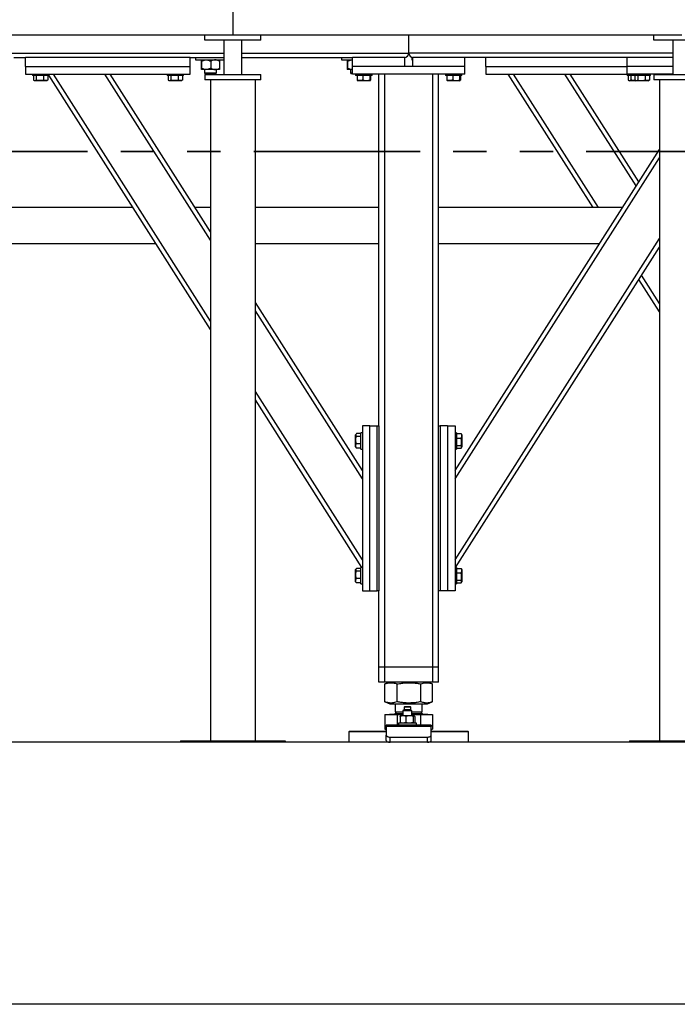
# Model space of a CAD drawing. Header units: millimetres. Extents: x 5 to 589, y 5 to 415.
# Tile 45 of 104: x 150 to 176, y 357 to 395. Entities that reach past the tile are written whole.
import ezdxf

# ---------------------------------------------------------------- set-up
doc = ezdxf.new("R2010")
doc.units = ezdxf.units.MM
doc.linetypes.add('PHANTOM', pattern=[12.7, 6.35, -1.27, 1.27, -1.27, 1.27, -1.27])
doc.layers.add('TRAIT-FORT', color=4, linetype='Continuous', lineweight=25)

msp = doc.modelspace()

# ---------------------------------------------------------------- linework, layer by layer
at = {"color": 7, "linetype": 'PHANTOM', "lineweight": 35}
msp.add_line((305.42025, 389.9649), (28.0199, 389.9649), dxfattribs=at)
at = {"layer": 'TRAIT-FORT', "color": 4, "linetype": 'Continuous', "lineweight": 25}
for p, q in [((158.57505, 395.99556), (158.57505, 394.42413)), ((141.4322, 394.42413), (158.57505, 394.42413)), ((157.50362, 394.22413), (157.50362, 394.42413)), ((159.64648, 394.22413), (157.50362, 394.22413)), ((158.2322, 394.22413), (158.2322, 392.90985)), ((158.57505, 394.42413), (175.71791, 394.42413)), ((158.91791, 392.90985), (158.91791, 394.22413)), ((159.64648, 394.22413), (159.64648, 394.42413)), ((165.28934, 393.72413), (165.28934, 394.42413)), ((174.64648, 394.22413), (174.64648, 394.42413)), ((176.78934, 394.22413), (174.64648, 394.22413)), ((175.37505, 394.22413), (175.37505, 392.90985)), ((141.77505, 393.72413), (158.2322, 393.72413)), ((150.20362, 393.55271), (150.66077, 393.55271)), ((150.66077, 393.20985), (150.66077, 393.55271)), ((156.94648, 393.55271), (150.66077, 393.55271)), ((156.94648, 393.55271), (158.2322, 393.55271)), ((156.94648, 393.20985), (156.94648, 393.55271)), ((157.14461, 393.55271), (157.14461, 393.46699)), ((157.14461, 393.46699), (157.26114, 393.46699)), ((157.26114, 393.46699), (158.23521, 393.46699)), ((158.91791, 393.72413), (165.28934, 393.72413)), ((158.91791, 393.55271), (163.14648, 393.55271)), ((162.71899, 393.55271), (162.71899, 393.46699)), ((162.71899, 393.46699), (162.83552, 393.46699)), ((162.83552, 393.46699), (163.14648, 393.46699)), ((163.12823, 393.46699), (163.14648, 393.46545)), ((163.14648, 393.20985), (163.14648, 393.55271)), ((165.14648, 393.55271), (163.14648, 393.55271)), ((165.14648, 393.20985), (165.14648, 393.55271)), ((175.37505, 393.72413), (165.28934, 393.72413)), ((165.40672, 393.55271), (165.40672, 393.46699)), ((165.40672, 393.55271), (165.4322, 393.55271)), ((165.40672, 393.46699), (165.4322, 393.46699)), ((165.4322, 393.55271), (165.4322, 393.20985)), ((167.4322, 393.55271), (165.4322, 393.55271)), ((173.6322, 393.55271), (167.4322, 393.55271)), ((167.4322, 393.20985), (167.4322, 393.55271)), ((168.2322, 393.20985), (168.2322, 393.55271)), ((173.6322, 393.20985), (173.6322, 393.55271)), ((175.37505, 393.55271), (173.6322, 393.55271)), ((150.66077, 393.20985), (150.66077, 392.92413)), ((150.66077, 393.20985), (156.94648, 393.20985)), ((156.94648, 392.92413), (156.94648, 393.20985)), ((157.36724, 393.41395), (157.36724, 393.1486)), ((157.55385, 393.09556), (157.37334, 393.09556)), ((157.37945, 393.41395), (157.37945, 393.1486)), ((157.48746, 393.09556), (157.48746, 392.96985)), ((157.89654, 393.09556), (157.55385, 393.09556)), ((157.72825, 393.41395), (157.72825, 393.1486)), ((158.05873, 393.09556), (157.89654, 393.09556)), ((157.94461, 392.96985), (157.94461, 393.09556)), ((158.06484, 393.41395), (158.06484, 393.1486)), ((162.94162, 393.41395), (162.94162, 393.1486)), ((163.12823, 393.09556), (162.94772, 393.09556)), ((162.95383, 393.41395), (162.95383, 393.1486)), ((163.06184, 393.09556), (163.06184, 392.96985)), ((163.14648, 393.09631), (163.12823, 393.09556)), ((163.14648, 393.09556), (163.12823, 393.09556)), ((163.14648, 392.92413), (163.14648, 393.20985)), ((167.4322, 393.20985), (163.14648, 393.20985)), ((165.14648, 393.20985), (163.14648, 393.20985)), ((167.4322, 393.20985), (165.4322, 393.20985)), ((167.4322, 392.92413), (167.4322, 393.20985)), ((168.2322, 393.20985), (168.2322, 392.92413)), ((168.2322, 393.20985), (173.6322, 393.20985)), ((173.6322, 392.92413), (173.6322, 393.20985)), ((175.37505, 393.20985), (173.6322, 393.20985)), ((150.66077, 392.92413), (156.94648, 392.92413)), ((150.91791, 392.92413), (150.91791, 392.86699)), ((151.54648, 392.86699), (150.91791, 392.86699)), ((150.95391, 392.86699), (150.95391, 392.69569)), ((150.96801, 392.68632), (151.00148, 392.66699)), ((151.46291, 392.66699), (151.00148, 392.66699)), ((151.06306, 392.86699), (151.06306, 392.69569)), ((151.34134, 392.86699), (151.34134, 392.69569)), ((151.46291, 392.66699), (151.49638, 392.68632)), ((151.51048, 392.69569), (151.49584, 392.68725)), ((151.51048, 392.86699), (151.51048, 392.69569)), ((151.54648, 392.86699), (151.54648, 392.92413)), ((157.71791, 383.18128), (151.54648, 392.87924)), ((157.71791, 383.50058), (151.72111, 392.92413)), ((157.71791, 386.58723), (153.68533, 392.92413)), ((157.71791, 386.90654), (153.88853, 392.92413)), ((156.06077, 392.92413), (156.06077, 392.86699)), ((156.68934, 392.86699), (156.06077, 392.86699)), ((156.09677, 392.86699), (156.09677, 392.69569)), ((156.11086, 392.68632), (156.14434, 392.66699)), ((156.60577, 392.66699), (156.14434, 392.66699)), ((156.20592, 392.86699), (156.20592, 392.69569)), ((156.4842, 392.86699), (156.4842, 392.69569)), ((156.60577, 392.66699), (156.63924, 392.68632)), ((156.65333, 392.69569), (156.6387, 392.68725)), ((156.65333, 392.86699), (156.65333, 392.69569)), ((156.68934, 392.86699), (156.68934, 392.92413)), ((157.48746, 392.96985), (157.51889, 392.93842)), ((157.48746, 392.96985), (157.52171, 392.96985)), ((157.50362, 392.90985), (157.50362, 392.70985)), ((157.54843, 392.93842), (157.51889, 392.93842)), ((157.52171, 392.96985), (157.94461, 392.96985)), ((157.91318, 392.93842), (157.54843, 392.93842)), ((157.71791, 392.70985), (157.71791, 367.48128)), ((157.91318, 392.93842), (157.94461, 392.96985)), ((159.4322, 367.48128), (159.4322, 392.70985)), ((159.64648, 392.70985), (159.64648, 392.90985)), ((163.06184, 392.96985), (163.09327, 392.93842)), ((163.06184, 392.96985), (163.09609, 392.96985)), ((163.14648, 392.93842), (163.09327, 392.93842)), ((163.09609, 392.96985), (163.14648, 392.96985)), ((167.4322, 392.92413), (163.14648, 392.92413)), ((163.26077, 392.92413), (163.26077, 392.86699)), ((163.88934, 392.86699), (163.26077, 392.86699)), ((163.31674, 392.86699), (163.31674, 392.69569)), ((163.33032, 392.67508), (163.34434, 392.66699)), ((163.80577, 392.66699), (163.34434, 392.66699)), ((163.54042, 392.86699), (163.54042, 392.69569)), ((163.79874, 392.86699), (163.79874, 392.69569)), ((163.80577, 392.66699), (163.81978, 392.67508)), ((163.83337, 392.86699), (163.83337, 392.69569)), ((163.88934, 392.86699), (163.88934, 392.92413)), ((164.14648, 379.49556), (164.14648, 392.92413)), ((164.37505, 370.29556), (164.37505, 392.92413)), ((166.20362, 370.29556), (166.20362, 392.92413)), ((166.4322, 379.49556), (166.4322, 392.92413)), ((166.68934, 392.92413), (166.68934, 392.86699)), ((167.31791, 392.86699), (166.68934, 392.86699)), ((166.74531, 392.86699), (166.74531, 392.69569)), ((166.75889, 392.67508), (166.77291, 392.66699)), ((167.23434, 392.66699), (166.77291, 392.66699)), ((166.96899, 392.86699), (166.96899, 392.69569)), ((167.22731, 392.86699), (167.22731, 392.69569)), ((167.23434, 392.66699), (167.24835, 392.67508)), ((167.26194, 392.86699), (167.26194, 392.69569)), ((167.31791, 392.86699), (167.31791, 392.92413)), ((168.2322, 392.92413), (173.6322, 392.92413)), ((172.33243, 387.82785), (169.08934, 392.92413)), ((172.53563, 387.82785), (169.29253, 392.92413)), ((173.97345, 388.65504), (171.25676, 392.92413)), ((174.07505, 388.8147), (171.45996, 392.92413)), ((173.6322, 392.92413), (173.6322, 392.86699)), ((175.37505, 392.92413), (173.6322, 392.92413)), ((173.88934, 392.86699), (173.6322, 392.86699)), ((173.6682, 392.86699), (173.6682, 392.69569)), ((173.68229, 392.68632), (173.71577, 392.66699)), ((173.97291, 392.66699), (173.71577, 392.66699)), ((173.77735, 392.86699), (173.77735, 392.69569)), ((173.88934, 392.92413), (173.88934, 392.86699)), ((174.32401, 392.86699), (173.88934, 392.86699)), ((173.92534, 392.86699), (173.92534, 392.69569)), ((173.93944, 392.68632), (173.97291, 392.66699)), ((174.17513, 392.66699), (173.97291, 392.66699)), ((174.03449, 392.86699), (174.03449, 392.69569)), ((174.43434, 392.66699), (174.17513, 392.66699)), ((174.31277, 392.86699), (174.31277, 392.69569)), ((174.51791, 392.86699), (174.32401, 392.86699)), ((174.43434, 392.66699), (174.46781, 392.68632)), ((174.4819, 392.69569), (174.46727, 392.68725)), ((174.4819, 392.86699), (174.4819, 392.69569)), ((174.51791, 392.86699), (174.51791, 392.92413)), ((174.64648, 392.90985), (174.64648, 392.70985)), ((174.86077, 392.70985), (174.86077, 367.48128)), ((167.06077, 377.79225), (174.86077, 390.04939)), ((167.06077, 377.47294), (174.86077, 389.73008)), ((154.761, 387.82785), (146.10339, 387.82785)), ((157.71791, 387.82785), (157.13162, 387.82785)), ((164.14648, 387.82785), (159.4322, 387.82785)), ((173.44706, 387.82785), (166.4322, 387.82785)), ((155.63846, 386.44899), (145.22594, 386.44899)), ((164.14648, 386.44899), (159.4322, 386.44899)), ((172.5696, 386.44899), (166.4322, 386.44899)), ((167.06077, 374.3863), (174.86077, 386.64344)), ((167.07895, 374.09556), (174.86077, 386.32413)), ((174.86077, 384.17405), (174.17665, 385.24909)), ((174.86077, 383.85475), (174.07505, 385.08944)), ((163.51791, 377.79225), (159.4322, 384.21266)), ((163.51791, 377.47294), (159.4322, 383.89335)), ((163.51791, 374.3863), (159.4322, 380.80671)), ((163.49973, 374.09556), (159.4322, 380.4874)), ((163.28009, 379.18832), (163.26077, 379.15485)), ((163.26077, 378.69342), (163.26077, 379.15485)), ((163.46077, 379.20241), (163.28947, 379.20241)), ((163.51791, 379.23842), (163.46077, 379.23842)), ((163.46077, 378.60985), (163.46077, 379.23842)), ((163.80362, 379.49556), (163.51791, 379.49556)), ((163.51791, 379.49556), (163.51791, 373.20985)), ((163.80362, 373.20985), (163.80362, 379.49556)), ((163.80362, 379.49556), (164.08934, 379.49556)), ((164.08934, 373.20985), (164.08934, 379.49556)), ((164.08934, 379.49556), (164.14648, 379.49556)), ((164.14648, 379.49556), (164.14648, 373.20985)), ((166.4322, 373.20985), (166.4322, 379.49556)), ((166.4322, 379.49556), (166.48934, 379.49556)), ((166.48934, 379.49556), (166.48934, 373.20985)), ((166.77505, 379.49556), (166.48934, 379.49556)), ((166.77505, 379.49556), (166.77505, 373.20985)), ((166.77505, 379.49556), (167.06077, 379.49556)), ((167.06077, 379.49556), (167.06077, 373.20985)), ((167.11791, 379.23842), (167.06077, 379.23842)), ((167.11791, 379.23842), (167.11791, 379.04452)), ((167.11791, 379.20241), (167.28921, 379.20241)), ((167.28921, 379.20241), (167.29765, 379.18778)), ((167.31791, 379.15485), (167.29858, 379.18832)), ((167.31791, 379.15485), (167.31791, 378.89564)), ((163.46077, 379.09327), (163.28947, 379.09327)), ((163.46077, 378.81499), (163.28947, 378.81499)), ((167.11791, 379.04452), (167.11791, 378.60985)), ((167.11791, 379.03328), (167.28921, 379.03328)), ((167.31791, 378.89564), (167.31791, 378.69342)), ((163.26077, 378.69342), (163.28009, 378.65995)), ((163.28947, 378.64585), (163.28103, 378.66049)), ((163.46077, 378.64585), (163.28947, 378.64585)), ((163.46077, 378.60985), (163.51791, 378.60985)), ((167.06077, 378.60985), (167.11791, 378.60985)), ((167.11791, 378.755), (167.28921, 378.755)), ((167.11791, 378.64585), (167.28921, 378.64585)), ((167.29858, 378.65995), (167.31791, 378.69342)), ((163.28009, 374.04546), (163.26077, 374.01199)), ((163.26077, 373.55056), (163.26077, 374.01199)), ((163.46077, 374.05956), (163.28947, 374.05956)), ((163.46077, 373.95041), (163.28947, 373.95041)), ((163.51791, 374.09556), (163.46077, 374.09556)), ((163.46077, 373.46699), (163.46077, 374.09556)), ((167.11791, 374.09556), (167.06077, 374.09556)), ((167.11791, 374.09556), (167.11791, 373.90166)), ((167.11791, 374.05956), (167.28921, 374.05956)), ((167.11791, 373.90166), (167.11791, 373.46699)), ((167.11791, 373.89043), (167.28921, 373.89043)), ((167.28921, 374.05956), (167.29765, 374.04492)), ((167.31791, 374.01199), (167.29858, 374.04546)), ((167.31791, 374.01199), (167.31791, 373.75279)), ((163.26077, 373.55056), (163.28009, 373.51709)), ((163.28947, 373.503), (163.28103, 373.51763)), ((163.46077, 373.67213), (163.28947, 373.67213)), ((167.11791, 373.61215), (167.28921, 373.61215)), ((167.29858, 373.51709), (167.31791, 373.55056)), ((167.31791, 373.75279), (167.31791, 373.55056)), ((163.46077, 373.503), (163.28947, 373.503)), ((163.46077, 373.46699), (163.51791, 373.46699)), ((163.51791, 373.20985), (163.80362, 373.20985)), ((163.80362, 373.20985), (164.08934, 373.20985)), ((164.14648, 373.20985), (164.08934, 373.20985)), ((164.14648, 370.29556), (164.14648, 373.20985)), ((166.4322, 370.29556), (166.4322, 373.20985)), ((166.48934, 373.20985), (166.4322, 373.20985)), ((166.77505, 373.20985), (166.48934, 373.20985)), ((167.06077, 373.20985), (166.77505, 373.20985)), ((167.06077, 373.46699), (167.11791, 373.46699)), ((167.11791, 373.503), (167.28921, 373.503)), ((164.37505, 370.29556), (164.14648, 370.29556)), ((164.14648, 369.72413), (164.14648, 370.29556)), ((166.20362, 370.29556), (164.37505, 370.29556)), ((164.37505, 369.72413), (164.37505, 370.29556)), ((166.4322, 370.29556), (166.20362, 370.29556)), ((166.20362, 369.72413), (166.20362, 370.29556)), ((166.4322, 369.72413), (166.4322, 370.29556)), ((164.37505, 369.72413), (164.14648, 369.72413)), ((166.20362, 369.72413), (164.37505, 369.72413)), ((164.38903, 369.65129), (164.38214, 369.64881)), ((164.38214, 368.97089), (164.38214, 369.64881)), ((164.56851, 369.72413), (164.3883, 369.65133)), ((164.84525, 368.97089), (164.84525, 369.64881)), ((165.75245, 368.97089), (165.75245, 369.64881)), ((166.19037, 369.65133), (166.01017, 369.72413)), ((166.19654, 368.97089), (166.19654, 369.64881)), ((166.4322, 369.72413), (166.20362, 369.72413)), ((164.38214, 368.97089), (164.38903, 368.96852)), ((164.3883, 368.96837), (164.56851, 368.89556)), ((164.56851, 368.89556), (164.93651, 368.89556)), ((164.77505, 368.89556), (164.77505, 368.58599)), ((164.93651, 368.89556), (166.01017, 368.89556)), ((165.10923, 368.66699), (165.06637, 368.62413)), ((165.06637, 368.62413), (165.06637, 368.43842)), ((165.12686, 368.62413), (165.06637, 368.62413)), ((165.12351, 368.78128), (165.10923, 368.76699)), ((165.10923, 368.76699), (165.10923, 368.66699)), ((165.15459, 368.76699), (165.10923, 368.76699)), ((165.15459, 368.66699), (165.10923, 368.66699)), ((165.16384, 368.78128), (165.12351, 368.78128)), ((165.40923, 368.62413), (165.12686, 368.62413)), ((165.36637, 368.76699), (165.15459, 368.76699)), ((165.36637, 368.66699), (165.15459, 368.66699)), ((165.35208, 368.78128), (165.16384, 368.78128)), ((165.36637, 368.76699), (165.35208, 368.78128)), ((165.36637, 368.66699), (165.36637, 368.76699)), ((165.40923, 368.62413), (165.36637, 368.66699)), ((165.40923, 368.43842), (165.40923, 368.62413)), ((165.80362, 368.58599), (165.80362, 368.89556)), ((166.01017, 368.89556), (166.19037, 368.96837)), ((164.38214, 368.48985), (164.38214, 367.92288)), ((164.38214, 368.48985), (164.84525, 368.48985)), ((164.5592, 368.49556), (164.5592, 368.48985)), ((164.5592, 368.49556), (165.06637, 368.49556)), ((164.83691, 368.58599), (164.77505, 368.52413)), ((164.77505, 368.58599), (165.06637, 368.58599)), ((164.77505, 368.52413), (165.06637, 368.52413)), ((164.84525, 368.48985), (164.84525, 368.08128)), ((164.84525, 368.48985), (165.06637, 368.48985)), ((164.95821, 368.40985), (164.95821, 368.18128)), ((164.98066, 368.43842), (164.97554, 368.43474)), ((165.07139, 368.43842), (164.98066, 368.43842)), ((165.32436, 368.43842), (165.07139, 368.43842)), ((165.18457, 368.40985), (165.18457, 368.18128)), ((165.49078, 368.43842), (165.32436, 368.43842)), ((165.40923, 368.58599), (165.80362, 368.58599)), ((165.40923, 368.52413), (165.80362, 368.52413)), ((165.40923, 368.49556), (166.01948, 368.49556)), ((165.40923, 368.48985), (165.75245, 368.48985)), ((165.46416, 368.40985), (165.46416, 368.18128)), ((165.49494, 368.43842), (165.49078, 368.43842)), ((165.50006, 368.43474), (165.49494, 368.43842)), ((165.51739, 368.40985), (165.51739, 368.18128)), ((165.80362, 368.52413), (165.74177, 368.58599)), ((165.75245, 368.08128), (165.75245, 368.48985)), ((165.75245, 368.48985), (166.19654, 368.48985)), ((166.01948, 368.48985), (166.01948, 368.49556)), ((166.19654, 368.48985), (166.19654, 367.92288)), ((164.38214, 367.92288), (164.4322, 367.90042)), ((164.38828, 367.92002), (164.38214, 367.92288)), ((164.38797, 367.91948), (164.4322, 367.89394)), ((166.14648, 368.08128), (164.4322, 368.08128)), ((164.4322, 368.02003), (164.4322, 368.08128)), ((164.4322, 368.02003), (164.4322, 367.69351)), ((166.14648, 368.02003), (164.4322, 368.02003)), ((164.89494, 368.15271), (164.89494, 368.08128)), ((165.58066, 368.15271), (164.89494, 368.15271)), ((164.97554, 368.15638), (164.98066, 368.15271)), ((165.49494, 368.15271), (165.50006, 368.15638)), ((165.51739, 368.18128), (165.50449, 368.1607)), ((165.58066, 368.08128), (165.58066, 368.15271)), ((166.14648, 368.08128), (166.14648, 368.02003)), ((166.14648, 367.69351), (166.14648, 368.02003)), ((166.14648, 367.89959), (166.19654, 367.92288)), ((166.14648, 367.89394), (166.19071, 367.91948)), ((163.0322, 367.85271), (163.00362, 367.82413)), ((163.00362, 367.82413), (163.00362, 367.42413)), ((164.4322, 367.82413), (163.00362, 367.82413)), ((163.0322, 367.85271), (164.4322, 367.85271)), ((164.4322, 367.49556), (164.4322, 367.69351)), ((164.57505, 367.62208), (166.00362, 367.62208)), ((164.57505, 367.42413), (164.57505, 367.62208)), ((166.00362, 367.42413), (166.00362, 367.62208)), ((166.14648, 367.85271), (167.54648, 367.85271)), ((167.57505, 367.82413), (166.14648, 367.82413)), ((166.14648, 367.49556), (166.14648, 367.69351)), ((167.57505, 367.82413), (167.54648, 367.85271)), ((167.57505, 367.42413), (167.57505, 367.82413)), ((278.57505, 367.42413), (55.71791, 367.42413)), ((156.57505, 367.48128), (156.57505, 367.42413)), ((156.57505, 367.48128), (160.57505, 367.48128)), ((160.57505, 367.48128), (160.57505, 367.42413)), ((173.71791, 367.48128), (177.71791, 367.48128)), ((173.71791, 367.48128), (173.71791, 367.42413)), ((278.57505, 357.42413), (55.71791, 357.42413))]:
    msp.add_line(p, q, dxfattribs=at)
at = {"layer": 'TRAIT-FORT', "color": 4, "linetype": 'Continuous', "lineweight": 25, "flags": 128}
for points in [[(164.4322, 367.69351), (164.43494, 367.67958), (164.44307, 367.66618), (164.45627, 367.65383), (164.47404, 367.643), (164.49569, 367.63412), (164.52038, 367.62752), (164.54718, 367.62346), (164.57505, 367.62208)], [(164.4322, 367.49556), (164.43494, 367.48163), (164.44307, 367.46823), (164.45627, 367.45588), (164.47404, 367.44506), (164.49569, 367.43617), (164.52038, 367.42957), (164.54718, 367.42551), (164.57505, 367.42413)], [(166.00362, 367.62208), (166.03149, 367.62346), (166.05829, 367.62752), (166.08299, 367.63412), (166.10464, 367.643), (166.12241, 367.65383), (166.13561, 367.66618), (166.14374, 367.67958), (166.14648, 367.69351)], [(166.00362, 367.42413), (166.03149, 367.42551), (166.05829, 367.42957), (166.08299, 367.43617), (166.10464, 367.44506), (166.12241, 367.45588), (166.13561, 367.46823), (166.14374, 367.48163), (166.14648, 367.49556)]]:
    msp.add_lwpolyline(points, dxfattribs=at)
at = {"layer": 'TRAIT-FORT', "color": 4, "linetype": 'Continuous', "lineweight": 25}
for centre, radius, start, end in [((165.11791, 393.72413), 0.17143, 270, 0), ((165.46077, 393.72413), 0.17143, 180, 270), ((164.74648, 368.52413), 0.02857, 270, 360), ((165.8322, 368.52413), 0.02857, 180, 270)]:
    msp.add_arc(centre, radius, start, end, dxfattribs=at)
for points, knots in [([(157.37334, 393.46699), (157.37281, 393.46623), (157.37174, 393.46471), (157.37018, 393.45289), (157.36867, 393.43601), (157.36771, 393.42133), (157.36724, 393.41395)], [0, 0, 0, 0, 0.24957685, 0.50436193, 0.75104582, 1, 1, 1, 1]), ([(157.37945, 393.41395), (157.37904, 393.42036), (157.37821, 393.43322), (157.3769, 393.44888), (157.37553, 393.46062), (157.37433, 393.46629), (157.3736, 393.46681), (157.37334, 393.46699)], [0, 0, 0, 0, 0.215517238, 0.432226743, 0.654458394, 0.879689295, 1, 1, 1, 1]), ([(157.37945, 393.41395), (157.39126, 393.42036), (157.41494, 393.43322), (157.45228, 393.44888), (157.49131, 393.46062), (157.52556, 393.46629), (157.54654, 393.46681), (157.55385, 393.46699)], [0, 0, 0, 0, 0.215517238, 0.432226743, 0.654458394, 0.879689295, 1, 1, 1, 1]), ([(157.55385, 393.46699), (157.56901, 393.46623), (157.59966, 393.46471), (157.64427, 393.45289), (157.6874, 393.43601), (157.71459, 393.42133), (157.72825, 393.41395)], [0, 0, 0, 0, 0.24957685, 0.50436193, 0.75104582, 1, 1, 1, 1]), ([(157.89654, 393.46699), (157.87837, 393.46582), (157.84147, 393.46343), (157.79532, 393.44777), (157.75763, 393.4306), (157.73806, 393.41951), (157.72825, 393.41395)], [0, 0, 0, 0, 0.30985231, 0.62926152, 0.81422513, 1, 1, 1, 1]), ([(158.06484, 393.41395), (158.05242, 393.4209), (158.02136, 393.43829), (157.96831, 393.45897), (157.9236, 393.46669), (157.89944, 393.46696), (157.89654, 393.46699)], [0, 0, 0, 0, 0.23468943, 0.58731271, 0.9505954, 1, 1, 1, 1]), ([(158.05873, 393.46699), (158.05926, 393.46623), (158.06033, 393.46471), (158.0619, 393.45289), (158.06341, 393.43601), (158.06436, 393.42133), (158.06484, 393.41395)], [0, 0, 0, 0, 0.24957685, 0.50436193, 0.75104582, 1, 1, 1, 1]), ([(162.94772, 393.46699), (162.94719, 393.46623), (162.94612, 393.46471), (162.94456, 393.45289), (162.94305, 393.43601), (162.94209, 393.42133), (162.94162, 393.41395)], [0, 0, 0, 0, 0.249576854, 0.504361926, 0.75104582, 1, 1, 1, 1]), ([(162.95383, 393.41395), (162.95341, 393.42036), (162.95259, 393.43322), (162.95128, 393.44888), (162.94991, 393.46062), (162.94871, 393.46629), (162.94798, 393.46681), (162.94772, 393.46699)], [0, 0, 0, 0, 0.21551724, 0.43222674, 0.65445839, 0.87968929, 1, 1, 1, 1]), ([(162.95383, 393.41395), (162.96564, 393.42036), (162.98932, 393.43322), (163.02666, 393.44888), (163.06569, 393.46062), (163.09994, 393.46629), (163.12092, 393.46681), (163.12823, 393.46699)], [0, 0, 0, 0, 0.21551724, 0.43222674, 0.65445839, 0.87968929, 1, 1, 1, 1]), ([(157.36724, 393.1486), (157.36765, 393.14219), (157.36848, 393.12933), (157.36979, 393.11367), (157.37115, 393.10193), (157.37235, 393.09627), (157.37309, 393.09574), (157.37334, 393.09556)], [0, 0, 0, 0, 0.21551724, 0.43222674, 0.65445839, 0.87968929, 1, 1, 1, 1]), ([(157.37334, 393.09556), (157.37387, 393.09632), (157.37495, 393.09785), (157.37651, 393.10967), (157.37802, 393.12655), (157.37897, 393.14123), (157.37945, 393.1486)], [0, 0, 0, 0, 0.24957685, 0.50436193, 0.75104582, 1, 1, 1, 1]), ([(157.55385, 393.09556), (157.53868, 393.09632), (157.50804, 393.09785), (157.46343, 393.10967), (157.4203, 393.12655), (157.39311, 393.14123), (157.37945, 393.1486)], [0, 0, 0, 0, 0.249576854, 0.504361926, 0.75104582, 1, 1, 1, 1]), ([(157.72825, 393.1486), (157.71644, 393.14219), (157.69276, 393.12933), (157.65542, 393.11367), (157.61638, 393.10193), (157.58214, 393.09627), (157.56115, 393.09574), (157.55385, 393.09556)], [0, 0, 0, 0, 0.21551724, 0.43222674, 0.65445839, 0.87968929, 1, 1, 1, 1]), ([(157.72825, 393.1486), (157.73802, 393.14307), (157.75759, 393.13197), (157.79479, 393.11503), (157.84094, 393.09925), (157.87784, 393.0968), (157.89654, 393.09556)], [0, 0, 0, 0, 0.18501599, 0.37074143, 0.68116385, 1, 1, 1, 1]), ([(157.89654, 393.09556), (157.89944, 393.09559), (157.92292, 393.09585), (157.96763, 393.10337), (158.02074, 393.12391), (158.05242, 393.14165), (158.06484, 393.1486)], [0, 0, 0, 0, 0.04940377, 0.40100021, 0.76531448, 1, 1, 1, 1]), ([(158.06484, 393.1486), (158.06442, 393.14219), (158.06359, 393.12933), (158.06229, 393.11367), (158.06092, 393.10193), (158.05972, 393.09627), (158.05899, 393.09574), (158.05873, 393.09556)], [0, 0, 0, 0, 0.21551724, 0.43222674, 0.65445839, 0.87968929, 1, 1, 1, 1]), ([(162.94162, 393.1486), (162.94203, 393.14219), (162.94286, 393.12933), (162.94417, 393.11367), (162.94553, 393.10193), (162.94673, 393.09627), (162.94747, 393.09574), (162.94772, 393.09556)], [0, 0, 0, 0, 0.21551724, 0.43222674, 0.65445839, 0.87968929, 1, 1, 1, 1]), ([(162.94772, 393.09556), (162.94825, 393.09632), (162.94933, 393.09785), (162.95089, 393.10967), (162.9524, 393.12655), (162.95335, 393.14123), (162.95383, 393.1486)], [0, 0, 0, 0, 0.24957685, 0.50436193, 0.75104582, 1, 1, 1, 1]), ([(163.12823, 393.09556), (163.11306, 393.09632), (163.08242, 393.09785), (163.03781, 393.10967), (162.99468, 393.12655), (162.96749, 393.14123), (162.95383, 393.1486)], [0, 0, 0, 0, 0.24957685, 0.50436193, 0.75104582, 1, 1, 1, 1]), ([(150.95391, 392.69569), (150.96339, 392.68943), (150.98254, 392.67676), (151.01092, 392.67213), (151.03804, 392.67893), (151.05467, 392.69007), (151.06306, 392.69569)], [0, 0, 0, 0, 0.26460494, 0.53494775, 0.76534313, 1, 1, 1, 1]), ([(151.34134, 392.69569), (151.30594, 392.68701), (151.24738, 392.67266), (151.16245, 392.67399), (151.10531, 392.68396), (151.07245, 392.69309), (151.06306, 392.69569)], [0, 0, 0, 0, 0.38554949, 0.63764185, 0.89654625, 1, 1, 1, 1]), ([(151.51048, 392.69569), (151.4958, 392.68943), (151.46612, 392.67676), (151.42215, 392.67213), (151.38012, 392.67893), (151.35435, 392.69007), (151.34134, 392.69569)], [0, 0, 0, 0, 0.26460494, 0.53494775, 0.76534313, 1, 1, 1, 1]), ([(156.09677, 392.69569), (156.10625, 392.68943), (156.1254, 392.67676), (156.15377, 392.67213), (156.1809, 392.67893), (156.19753, 392.69007), (156.20592, 392.69569)], [0, 0, 0, 0, 0.26460494, 0.53494775, 0.76534313, 1, 1, 1, 1]), ([(156.4842, 392.69569), (156.4488, 392.68701), (156.39024, 392.67266), (156.30531, 392.67399), (156.24817, 392.68396), (156.2153, 392.69309), (156.20592, 392.69569)], [0, 0, 0, 0, 0.38554949, 0.63764185, 0.89654625, 1, 1, 1, 1]), ([(156.65333, 392.69569), (156.63865, 392.68943), (156.60898, 392.67676), (156.56501, 392.67213), (156.52297, 392.67893), (156.4972, 392.69007), (156.4842, 392.69569)], [0, 0, 0, 0, 0.26460494, 0.53494775, 0.76534313, 1, 1, 1, 1]), ([(163.31674, 392.69569), (163.32113, 392.68541), (163.32563, 392.67489), (163.33025, 392.67526), (163.33035, 392.67527)], [0, 0, 0, 0, 0.97749191, 1, 1, 1, 1]), ([(163.54042, 392.69569), (163.52101, 392.68943), (163.48176, 392.67676), (163.42361, 392.67213), (163.36802, 392.67893), (163.33394, 392.69007), (163.31674, 392.69569)], [0, 0, 0, 0, 0.26460494, 0.53494775, 0.76534313, 1, 1, 1, 1]), ([(163.54042, 392.69569), (163.56284, 392.68943), (163.60817, 392.67676), (163.67532, 392.67213), (163.73952, 392.67893), (163.77888, 392.69007), (163.79874, 392.69569)], [0, 0, 0, 0, 0.26460494, 0.53494775, 0.76534313, 1, 1, 1, 1]), ([(163.79874, 392.69569), (163.80314, 392.68701), (163.81043, 392.67266), (163.821, 392.67399), (163.82811, 392.68396), (163.8322, 392.69309), (163.83337, 392.69569)], [0, 0, 0, 0, 0.38554949, 0.63764185, 0.89654625, 1, 1, 1, 1]), ([(166.74531, 392.69569), (166.74971, 392.68541), (166.7542, 392.67489), (166.75882, 392.67526), (166.75892, 392.67527)], [0, 0, 0, 0, 0.97749191, 1, 1, 1, 1]), ([(166.96899, 392.69569), (166.94958, 392.68943), (166.91033, 392.67676), (166.85218, 392.67213), (166.79659, 392.67893), (166.76251, 392.69007), (166.74531, 392.69569)], [0, 0, 0, 0, 0.26460494, 0.53494775, 0.76534313, 1, 1, 1, 1]), ([(166.96899, 392.69569), (166.99141, 392.68943), (167.03674, 392.67676), (167.10389, 392.67213), (167.16809, 392.67893), (167.20745, 392.69007), (167.22731, 392.69569)], [0, 0, 0, 0, 0.26460494, 0.53494775, 0.76534313, 1, 1, 1, 1]), ([(167.22731, 392.69569), (167.23171, 392.68701), (167.239, 392.67266), (167.24957, 392.67399), (167.25668, 392.68396), (167.26077, 392.69309), (167.26194, 392.69569)], [0, 0, 0, 0, 0.38554949, 0.63764185, 0.89654625, 1, 1, 1, 1]), ([(173.6682, 392.69569), (173.67767, 392.68943), (173.69683, 392.67676), (173.7252, 392.67213), (173.75233, 392.67893), (173.76896, 392.69007), (173.77735, 392.69569)], [0, 0, 0, 0, 0.26460494, 0.53494775, 0.76534313, 1, 1, 1, 1]), ([(173.95615, 392.67667), (173.95368, 392.67617), (173.92794, 392.67102), (173.87662, 392.67498), (173.81961, 392.68388), (173.78673, 392.69307), (173.77735, 392.69569)], [0, 0, 0, 0, 0.04169318, 0.43486046, 0.83865188, 1, 1, 1, 1]), ([(173.92534, 392.69569), (173.93482, 392.68943), (173.95397, 392.67676), (173.98235, 392.67213), (174.00947, 392.67893), (174.0261, 392.69007), (174.03449, 392.69569)], [0, 0, 0, 0, 0.26460494, 0.53494775, 0.76534313, 1, 1, 1, 1]), ([(174.03449, 392.69569), (174.0699, 392.68701), (174.12846, 392.67266), (174.21339, 392.67399), (174.27053, 392.68396), (174.30339, 392.69309), (174.31277, 392.69569)], [0, 0, 0, 0, 0.38554949, 0.63764185, 0.89654625, 1, 1, 1, 1]), ([(174.4819, 392.69569), (174.46723, 392.68943), (174.43755, 392.67676), (174.39358, 392.67213), (174.35154, 392.67893), (174.32578, 392.69007), (174.31277, 392.69569)], [0, 0, 0, 0, 0.26460494, 0.53494775, 0.76534313, 1, 1, 1, 1]), ([(163.28947, 379.20241), (163.2832, 379.19294), (163.27054, 379.17379), (163.2659, 379.14541), (163.27271, 379.11829), (163.28385, 379.10166), (163.28947, 379.09327)], [0, 0, 0, 0, 0.26460494, 0.53494775, 0.76534313, 1, 1, 1, 1]), ([(167.28921, 379.20241), (167.29547, 379.18774), (167.30814, 379.15806), (167.31277, 379.11409), (167.30597, 379.07205), (167.29483, 379.04629), (167.28921, 379.03328)], [0, 0, 0, 0, 0.26460494, 0.53494775, 0.76534313, 1, 1, 1, 1]), ([(163.28947, 378.81499), (163.28079, 378.85039), (163.26644, 378.90895), (163.26777, 378.99388), (163.27774, 379.05102), (163.28686, 379.08388), (163.28947, 379.09327)], [0, 0, 0, 0, 0.38554949, 0.63764185, 0.89654625, 1, 1, 1, 1]), ([(163.28947, 378.64585), (163.2832, 378.66053), (163.27054, 378.69021), (163.2659, 378.73418), (163.27271, 378.77621), (163.28385, 378.80198), (163.28947, 378.81499)], [0, 0, 0, 0, 0.26460494, 0.53494775, 0.76534313, 1, 1, 1, 1]), ([(167.28921, 378.755), (167.29789, 378.79041), (167.31224, 378.84897), (167.31091, 378.9339), (167.30094, 378.99104), (167.29181, 379.0239), (167.28921, 379.03328)], [0, 0, 0, 0, 0.38554949, 0.63764185, 0.89654625, 1, 1, 1, 1]), ([(167.28921, 378.64585), (167.29547, 378.65533), (167.30814, 378.67448), (167.31277, 378.70286), (167.30597, 378.72998), (167.29483, 378.74661), (167.28921, 378.755)], [0, 0, 0, 0, 0.264604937, 0.534947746, 0.765343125, 1, 1, 1, 1]), ([(163.28947, 373.67213), (163.28079, 373.70753), (163.26644, 373.76609), (163.26777, 373.85102), (163.27774, 373.90816), (163.28686, 373.94103), (163.28947, 373.95041)], [0, 0, 0, 0, 0.38554949, 0.63764185, 0.89654625, 1, 1, 1, 1]), ([(163.28947, 374.05956), (163.2832, 374.05008), (163.27054, 374.03093), (163.2659, 374.00256), (163.27271, 373.97543), (163.28385, 373.9588), (163.28947, 373.95041)], [0, 0, 0, 0, 0.26460494, 0.53494775, 0.76534313, 1, 1, 1, 1]), ([(167.28921, 374.05956), (167.29547, 374.04488), (167.30814, 374.0152), (167.31277, 373.97123), (167.30597, 373.9292), (167.29483, 373.90343), (167.28921, 373.89043)], [0, 0, 0, 0, 0.26460494, 0.53494775, 0.76534313, 1, 1, 1, 1]), ([(167.28921, 373.61215), (167.29789, 373.64755), (167.31224, 373.70611), (167.31091, 373.79104), (167.30094, 373.84818), (167.29181, 373.88104), (167.28921, 373.89043)], [0, 0, 0, 0, 0.38554949, 0.63764185, 0.89654625, 1, 1, 1, 1]), ([(163.28947, 373.503), (163.2832, 373.51768), (163.27054, 373.54735), (163.2659, 373.59132), (163.27271, 373.63336), (163.28385, 373.65913), (163.28947, 373.67213)], [0, 0, 0, 0, 0.26460494, 0.53494775, 0.76534313, 1, 1, 1, 1]), ([(167.28921, 373.503), (167.29547, 373.51247), (167.30814, 373.53162), (167.31277, 373.56), (167.30597, 373.58712), (167.29483, 373.60375), (167.28921, 373.61215)], [0, 0, 0, 0, 0.264604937, 0.534947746, 0.765343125, 1, 1, 1, 1]), ([(164.38214, 369.64881), (164.41305, 369.66), (164.4716, 369.6812), (164.55769, 369.69692), (164.63411, 369.69929), (164.70496, 369.69107), (164.77369, 369.6752), (164.82062, 369.65789), (164.84525, 369.64881)], [0, 0, 0, 0, 0.20206835, 0.38269984, 0.55531458, 0.69299169, 0.83889419, 1, 1, 1, 1]), ([(164.84525, 369.64881), (164.9058, 369.66), (165.02049, 369.6812), (165.18915, 369.69692), (165.33883, 369.69929), (165.47764, 369.69107), (165.61227, 369.6752), (165.70421, 369.65789), (165.75245, 369.64881)], [0, 0, 0, 0, 0.20206835, 0.38269984, 0.55531458, 0.69299169, 0.83889419, 1, 1, 1, 1]), ([(165.75245, 369.64881), (165.78209, 369.66), (165.83823, 369.6812), (165.92079, 369.69692), (165.99406, 369.69929), (166.06201, 369.69105), (166.12561, 369.67584), (166.16832, 369.65946), (166.18964, 369.65129)], [0, 0, 0, 0, 0.20527908, 0.38878068, 0.56413815, 0.70400284, 0.85222364, 1, 1, 1, 1]), ([(164.84525, 368.97089), (164.81434, 368.95969), (164.75579, 368.9385), (164.66969, 368.92277), (164.59328, 368.92041), (164.52243, 368.92863), (164.4537, 368.94449), (164.40677, 368.9618), (164.38214, 368.97089)], [0, 0, 0, 0, 0.20206835, 0.38269984, 0.55531458, 0.69299169, 0.83889419, 1, 1, 1, 1]), ([(165.75245, 368.97089), (165.69189, 368.95969), (165.5772, 368.9385), (165.40855, 368.92277), (165.25886, 368.92041), (165.12006, 368.92863), (164.98542, 368.94449), (164.89349, 368.9618), (164.84525, 368.97089)], [0, 0, 0, 0, 0.20206835, 0.38269984, 0.55531458, 0.69299169, 0.83889419, 1, 1, 1, 1]), ([(166.18965, 368.96852), (166.16229, 368.95822), (166.10844, 368.93795), (166.02819, 368.9228), (165.95492, 368.92041), (165.88697, 368.92863), (165.82106, 368.94449), (165.77606, 368.9618), (165.75245, 368.97089)], [0, 0, 0, 0, 0.18940928, 0.37290647, 0.54825971, 0.68812104, 0.83633827, 1, 1, 1, 1]), ([(165.07139, 368.43842), (165.05541, 368.43732), (165.02305, 368.43509), (164.98549, 368.4222), (164.96411, 368.41252), (164.95821, 368.40985)], [0, 0, 0, 0, 0.413688, 0.83802774, 1, 1, 1, 1]), ([(164.95821, 368.40985), (164.96245, 368.41823), (164.96839, 368.42995), (164.97464, 368.43273), (164.97642, 368.43352)], [0, 0, 0, 0, 0.71553324, 1, 1, 1, 1]), ([(165.18457, 368.40985), (165.16643, 368.41776), (165.12967, 368.43379), (165.09099, 368.43686), (165.07139, 368.43842)], [0, 0, 0, 0, 0.493244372, 1, 1, 1, 1]), ([(165.32436, 368.43842), (165.30463, 368.43732), (165.26466, 368.43509), (165.21826, 368.4222), (165.19186, 368.41252), (165.18457, 368.40985)], [0, 0, 0, 0, 0.413688, 0.83802774, 1, 1, 1, 1]), ([(165.46416, 368.40985), (165.44176, 368.41776), (165.39635, 368.43379), (165.34857, 368.43686), (165.32436, 368.43842)], [0, 0, 0, 0, 0.49324437, 1, 1, 1, 1]), ([(165.49078, 368.43842), (165.48702, 368.43732), (165.47941, 368.43509), (165.47058, 368.4222), (165.46555, 368.41252), (165.46416, 368.40985)], [0, 0, 0, 0, 0.413688, 0.83802774, 1, 1, 1, 1]), ([(165.51739, 368.40985), (165.51313, 368.41776), (165.50448, 368.43379), (165.49539, 368.43686), (165.49078, 368.43842)], [0, 0, 0, 0, 0.49324437, 1, 1, 1, 1]), ([(165.07139, 368.15271), (165.05541, 368.15381), (165.02305, 368.15603), (164.98549, 368.16893), (164.96411, 368.1786), (164.95821, 368.18128)], [0, 0, 0, 0, 0.413688, 0.83802774, 1, 1, 1, 1]), ([(164.95821, 368.18128), (164.96245, 368.17289), (164.96839, 368.16118), (164.97464, 368.1584), (164.97642, 368.15761)], [0, 0, 0, 0, 0.715533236, 1, 1, 1, 1]), ([(165.18457, 368.18128), (165.16643, 368.17337), (165.12967, 368.15733), (165.09099, 368.15426), (165.07139, 368.15271)], [0, 0, 0, 0, 0.49324437, 1, 1, 1, 1]), ([(165.32436, 368.15271), (165.30463, 368.15381), (165.26466, 368.15603), (165.21826, 368.16893), (165.19186, 368.1786), (165.18457, 368.18128)], [0, 0, 0, 0, 0.413688, 0.83802774, 1, 1, 1, 1]), ([(165.46416, 368.18128), (165.44176, 368.17337), (165.39635, 368.15733), (165.34857, 368.15426), (165.32436, 368.15271)], [0, 0, 0, 0, 0.493244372, 1, 1, 1, 1]), ([(165.49078, 368.15271), (165.48702, 368.15381), (165.47941, 368.15603), (165.47058, 368.16893), (165.46555, 368.1786), (165.46416, 368.18128)], [0, 0, 0, 0, 0.413688, 0.83802774, 1, 1, 1, 1])]:
    msp.add_open_spline(points, degree=3, knots=knots, dxfattribs=at)
for points in [[(157.50362, 392.90985), (157.50539, 392.90985), (157.50893, 392.90985), (157.53739, 392.90985), (157.58229, 392.90985), (157.64453, 392.90985), (157.7226, 392.90985), (157.81527, 392.90985), (157.92094, 392.90985), (158.03781, 392.90985), (158.16386, 392.90985), (158.29695, 392.90985), (158.4348, 392.90985), (158.57505, 392.90985), (158.7153, 392.90985), (158.85315, 392.90985), (158.98624, 392.90985), (159.1123, 392.90985), (159.22916, 392.90985), (159.33483, 392.90985), (159.42751, 392.90985), (159.50557, 392.90985), (159.56781, 392.90985), (159.61271, 392.90985), (159.64117, 392.90985), (159.64471, 392.90985), (159.64648, 392.90985)], [(159.64648, 392.70985), (159.64471, 392.70985), (159.64117, 392.70985), (159.61271, 392.70985), (159.56781, 392.70985), (159.50557, 392.70985), (159.42751, 392.70985), (159.33483, 392.70985), (159.22916, 392.70985), (159.1123, 392.70985), (158.98624, 392.70985), (158.85315, 392.70985), (158.7153, 392.70985), (158.57505, 392.70985), (158.4348, 392.70985), (158.29695, 392.70985), (158.16386, 392.70985), (158.03781, 392.70985), (157.92094, 392.70985), (157.81527, 392.70985), (157.7226, 392.70985), (157.64453, 392.70985), (157.58229, 392.70985), (157.53739, 392.70985), (157.50893, 392.70985), (157.50539, 392.70985), (157.50362, 392.70985)], [(174.64648, 392.90985), (174.64825, 392.90985), (174.65179, 392.90985), (174.68025, 392.90985), (174.72515, 392.90985), (174.78739, 392.90985), (174.86545, 392.90985), (174.95813, 392.90985), (175.0638, 392.90985), (175.18066, 392.90985), (175.30672, 392.90985), (175.43981, 392.90985), (175.57766, 392.90985), (175.71791, 392.90985), (175.85816, 392.90985), (175.99601, 392.90985), (176.1291, 392.90985), (176.25516, 392.90985), (176.37202, 392.90985), (176.47769, 392.90985), (176.57037, 392.90985), (176.64843, 392.90985), (176.71067, 392.90985), (176.75557, 392.90985), (176.78403, 392.90985), (176.78757, 392.90985), (176.78934, 392.90985)], [(176.78934, 392.70985), (176.78757, 392.70985), (176.78403, 392.70985), (176.75557, 392.70985), (176.71067, 392.70985), (176.64843, 392.70985), (176.57037, 392.70985), (176.47769, 392.70985), (176.37202, 392.70985), (176.25516, 392.70985), (176.1291, 392.70985), (175.99601, 392.70985), (175.85816, 392.70985), (175.71791, 392.70985), (175.57766, 392.70985), (175.43981, 392.70985), (175.30672, 392.70985), (175.18066, 392.70985), (175.0638, 392.70985), (174.95813, 392.70985), (174.86545, 392.70985), (174.78739, 392.70985), (174.72515, 392.70985), (174.68025, 392.70985), (174.65179, 392.70985), (174.64825, 392.70985), (174.64648, 392.70985)]]:
    msp.add_open_spline(points, degree=3, dxfattribs=at)

doc.saveas('drawing.dxf')
